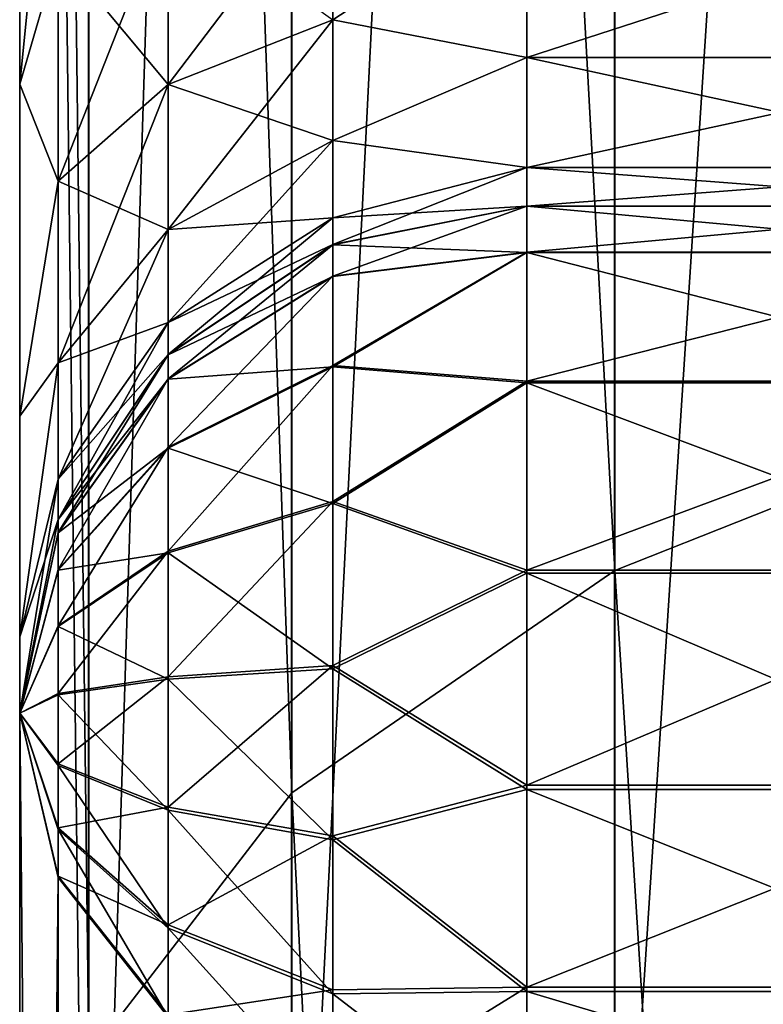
# Model space of a CAD drawing. Header units: millimetres. Extents: x -139 to 106, y -8 to 139.
# Tile 97 of 256: x -139.1 to -139.0266, y 78.1997 to 78.2968. Entities that reach past the tile are written whole.
import ezdxf

# ---------------------------------------------------------------- set-up
doc = ezdxf.new("R2010")
doc.units = ezdxf.units.MM
doc.header["$LTSCALE"] = 53.842063
for name, color, linetype in [('191', 7, 'CONTINUOUS'), ('192', 7, 'CONTINUOUS'), ('193', 7, 'CONTINUOUS'), ('194', 7, 'CONTINUOUS'), ('200', 7, 'CONTINUOUS'), ('201', 7, 'CONTINUOUS'), ('202', 7, 'CONTINUOUS'), ('203', 7, 'CONTINUOUS'), ('238', 7, 'CONTINUOUS'), ('239', 7, 'CONTINUOUS'), ('240', 7, 'CONTINUOUS'), ('241', 7, 'CONTINUOUS'), ('244', 7, 'CONTINUOUS'), ('452', 7, 'CONTINUOUS'), ('453', 7, 'CONTINUOUS'), ('464', 7, 'CONTINUOUS')]:
    doc.layers.add(name, color=color, linetype=linetype)

msp = doc.modelspace()

# ---------------------------------------------------------------- linework, layer by layer
at = {"layer": '191', "linetype": 'CONTINUOUS'}
for points in [[(-138.999972, 78.873181, -3.733686), (-138.999972, 78.258877, -4.125037), (-139.041277, 78.852873, -3.709336), (-138.999972, 78.873181, -3.733686)], [(-139.041277, 78.852873, -3.709336), (-139.041276, 78.242503, -4.097882), (-139.073138, 78.825874, -3.677752), (-139.041277, 78.852873, -3.709336)], [(-139.041277, 78.852873, -3.709336), (-138.999972, 78.258877, -4.125037), (-139.041276, 78.242503, -4.097882), (-139.041277, 78.852873, -3.709336)], [(-139.073137, 78.220597, -4.062562), (-139.093163, 78.793967, -3.641276), (-139.073138, 78.825874, -3.677752), (-139.073137, 78.220597, -4.062562)], [(-139.041276, 78.242503, -4.097882), (-139.073137, 78.220597, -4.062562), (-139.073138, 78.825874, -3.677752), (-139.041276, 78.242503, -4.097882)], [(-139.093162, 78.194549, -4.021676), (-139.099972, 78.758889, -3.602903), (-139.093163, 78.793967, -3.641276), (-139.093162, 78.194549, -4.021676)], [(-139.093162, 78.194549, -4.021676), (-139.093163, 78.793967, -3.641276), (-139.073137, 78.220597, -4.062562), (-139.093162, 78.194549, -4.021676)], [(-138.999972, 78.171121, 4.170573), (-138.999972, 78.793593, 3.792286), (-139.041303, 78.157101, 4.142149), (-138.999972, 78.171121, 4.170573)], [(-139.041303, 78.157101, 4.142149), (-138.999972, 78.793593, 3.792286), (-139.041301, 78.775391, 3.76634), (-139.041303, 78.157101, 4.142149)], [(-139.041303, 78.157101, 4.142149), (-139.041301, 78.775391, 3.76634), (-139.073156, 78.138819, 4.104917), (-139.041303, 78.157101, 4.142149)], [(-139.041301, 78.775391, 3.76634), (-139.073155, 78.751677, 3.732308), (-139.073156, 78.138819, 4.104917), (-139.041301, 78.775391, 3.76634)], [(-139.099972, 78.165287, -3.978619), (-139.099972, 78.758889, -3.602903), (-139.093162, 78.194549, -4.021676), (-139.099972, 78.165287, -3.978619)], [(-139.093172, 78.724155, 3.692569), (-139.093172, 78.117608, 4.061485), (-139.073155, 78.751677, 3.732308), (-139.093172, 78.724155, 3.692569)], [(-139.073155, 78.751677, 3.732308), (-139.093172, 78.117608, 4.061485), (-139.073156, 78.138819, 4.104917), (-139.073155, 78.751677, 3.732308)], [(-139.093172, 78.724155, 3.692569), (-139.099972, 78.690799, 3.652868), (-139.093172, 78.117608, 4.061485), (-139.093172, 78.724155, 3.692569)], [(-139.099972, 78.690799, 3.652868), (-139.099972, 78.090169, 4.017415), (-139.093172, 78.117608, 4.061485), (-139.099972, 78.690799, 3.652868)], [(-138.999972, 78.258877, -4.125037), (-138.999972, 77.591228, -4.41618), (-139.041276, 78.242503, -4.097882), (-138.999972, 78.258877, -4.125037)], [(-139.041276, 78.242503, -4.097882), (-139.041274, 77.579163, -4.386849), (-139.073137, 78.220597, -4.062562), (-139.041276, 78.242503, -4.097882)], [(-139.041276, 78.242503, -4.097882), (-138.999972, 77.591228, -4.41618), (-139.041274, 77.579163, -4.386849), (-139.041276, 78.242503, -4.097882)], [(-139.073135, 77.56286, -4.348607), (-139.093162, 78.194549, -4.021676), (-139.073137, 78.220597, -4.062562), (-139.073135, 77.56286, -4.348607)], [(-139.041274, 77.579163, -4.386849), (-139.073135, 77.56286, -4.348607), (-139.073137, 78.220597, -4.062562), (-139.041274, 77.579163, -4.386849)]]:
    msp.add_3dface(points, dxfattribs=at)
at = {"layer": '192', "linetype": 'CONTINUOUS'}
for points in [[(-139.099972, 78.758889, -3.602903), (-139.099972, 78.165287, -3.978619), (-139.099972, 78.32846, -0.939482), (-139.099972, 78.758889, -3.602903)], [(-139.099972, 78.090169, 4.017415), (-139.099972, 78.690799, 3.652868), (-139.099972, 78.22846, 0.812548), (-139.099972, 78.090169, 4.017415)], [(-139.099972, 78.22846, 0.812548), (-139.099972, 78.690799, 3.652868), (-139.099972, 78.235964, 0.850539), (-139.099972, 78.22846, 0.812548)], [(-139.099972, 78.235964, 0.850539), (-139.099972, 78.690799, 3.652868), (-139.099972, 78.257751, 0.883256), (-139.099972, 78.235964, 0.850539)], [(-139.099972, 78.257751, 0.883256), (-139.099972, 78.690799, 3.652868), (-139.099972, 78.290468, 0.905041), (-139.099972, 78.257751, 0.883256)], [(-139.099972, 78.290468, 0.905041), (-139.099972, 78.690799, 3.652868), (-139.099972, 78.32846, 0.912543), (-139.099972, 78.290468, 0.905041)], [(-139.099972, 78.32846, -0.939482), (-139.099972, 78.165287, -3.978619), (-139.099972, 78.290469, -0.931981), (-139.099972, 78.32846, -0.939482)], [(-139.099972, 78.290469, -0.931981), (-139.099972, 78.165287, -3.978619), (-139.099972, 78.257751, -0.910195), (-139.099972, 78.290469, -0.931981)], [(-139.099972, 78.257751, -0.910195), (-139.099972, 78.165287, -3.978619), (-139.099972, 78.235964, -0.877479), (-139.099972, 78.257751, -0.910195)], [(-139.099972, 78.165287, -3.978619), (-139.099972, 78.22846, -0.839488), (-139.099972, 78.235964, -0.877479), (-139.099972, 78.165287, -3.978619)], [(-139.099972, 78.228431, 0.246767), (-139.099972, 78.090169, 4.017415), (-139.099972, 78.22846, 0.812548), (-139.099972, 78.228431, 0.246767)], [(-139.099972, 78.22846, -0.839488), (-139.099972, 78.165287, -3.978619), (-139.099972, 78.228431, -0.296019), (-139.099972, 78.22846, -0.839488)], [(-139.099972, 77.840853, 0.865621), (-139.099972, 78.090169, 4.017415), (-139.099972, 78.228431, 0.246767), (-139.099972, 77.840853, 0.865621)], [(-139.099972, 78.228431, -0.296019), (-139.099972, 78.165287, -3.978619), (-139.099972, 77.843844, -0.893601), (-139.099972, 78.228431, -0.296019)]]:
    msp.add_3dface(points, dxfattribs=at)
at = {"layer": '193', "linetype": 'CONTINUOUS'}
for points in [[(-139.049972, 78.27846, -0.839485), (-139.069106, 78.274654, -0.839485), (-139.049972, 78.278431, -0.296016), (-139.049972, 78.27846, -0.839485)], [(-139.049972, 78.278431, -0.296016), (-139.069106, 78.274654, -0.839485), (-139.069106, 78.274625, -0.296016), (-139.049972, 78.278431, -0.296016)], [(-139.069106, 78.274654, -0.839485), (-139.085341, 78.263801, -0.839486), (-139.069106, 78.274625, -0.296016), (-139.069106, 78.274654, -0.839485)], [(-139.069106, 78.274625, -0.296016), (-139.085341, 78.263801, -0.839486), (-139.085341, 78.263773, -0.296017), (-139.069106, 78.274625, -0.296016)], [(-139.085341, 78.263801, -0.839486), (-139.096181, 78.247558, -0.839487), (-139.085341, 78.263773, -0.296017), (-139.085341, 78.263801, -0.839486)], [(-139.085341, 78.263773, -0.296017), (-139.096181, 78.247558, -0.839487), (-139.096181, 78.247529, -0.296018), (-139.085341, 78.263773, -0.296017)], [(-139.096181, 78.247558, -0.839487), (-139.099972, 78.22846, -0.839488), (-139.096181, 78.247529, -0.296018), (-139.096181, 78.247558, -0.839487)], [(-139.099972, 78.22846, -0.839488), (-139.099972, 78.228431, -0.296019), (-139.096181, 78.247529, -0.296018), (-139.099972, 78.22846, -0.839488)]]:
    msp.add_3dface(points, dxfattribs=at)
at = {"layer": '194', "linetype": 'CONTINUOUS'}
for points in [[(-139.099972, 78.32846, -0.939482), (-139.099972, 78.290469, -0.931981), (-139.096181, 78.32846, -0.920385), (-139.099972, 78.32846, -0.939482)], [(-139.096181, 78.32846, -0.920385), (-139.099972, 78.290469, -0.931981), (-139.096181, 78.303461, -0.916425), (-139.096181, 78.32846, -0.920385)], [(-139.085341, 78.30848, -0.900977), (-139.085341, 78.290456, -0.891793), (-139.069106, 78.311834, -0.890655), (-139.085341, 78.30848, -0.900977)], [(-139.069106, 78.311834, -0.890655), (-139.085341, 78.290456, -0.891793), (-139.069106, 78.296834, -0.883013), (-139.069106, 78.311834, -0.890655)], [(-139.069106, 78.311834, -0.890655), (-139.069106, 78.296834, -0.883013), (-139.049972, 78.309326, -0.885677), (-139.069106, 78.311834, -0.890655)], [(-139.049972, 78.309326, -0.885677), (-139.069106, 78.296834, -0.883013), (-139.049972, 78.293106, -0.874839), (-139.049972, 78.309326, -0.885677)], [(-139.096181, 78.303461, -0.916425), (-139.096181, 78.280908, -0.904935), (-139.085341, 78.30848, -0.900977), (-139.096181, 78.303461, -0.916425)], [(-139.085341, 78.30848, -0.900977), (-139.096181, 78.280908, -0.904935), (-139.085341, 78.290456, -0.891793), (-139.085341, 78.30848, -0.900977)], [(-139.096181, 78.303461, -0.916425), (-139.099972, 78.290469, -0.931981), (-139.096181, 78.280908, -0.904935), (-139.096181, 78.303461, -0.916425)], [(-139.085341, 78.290456, -0.891793), (-139.085341, 78.276151, -0.877489), (-139.069106, 78.296834, -0.883013), (-139.085341, 78.290456, -0.891793)], [(-139.069106, 78.296834, -0.883013), (-139.085341, 78.276151, -0.877489), (-139.069106, 78.284931, -0.87111), (-139.069106, 78.296834, -0.883013)], [(-139.069106, 78.296834, -0.883013), (-139.069106, 78.284931, -0.87111), (-139.049972, 78.293106, -0.874839), (-139.069106, 78.296834, -0.883013)], [(-139.049972, 78.293106, -0.874839), (-139.069106, 78.284931, -0.87111), (-139.049972, 78.282267, -0.858618), (-139.049972, 78.293106, -0.874839)], [(-139.099972, 78.290469, -0.931981), (-139.099972, 78.257751, -0.910195), (-139.096181, 78.280908, -0.904935), (-139.099972, 78.290469, -0.931981)], [(-139.096181, 78.280908, -0.904935), (-139.096181, 78.26301, -0.887038), (-139.085341, 78.290456, -0.891793), (-139.096181, 78.280908, -0.904935)], [(-139.085341, 78.290456, -0.891793), (-139.096181, 78.26301, -0.887038), (-139.085341, 78.276151, -0.877489), (-139.085341, 78.290456, -0.891793)], [(-139.085341, 78.276151, -0.877489), (-139.085341, 78.266967, -0.859466), (-139.069106, 78.284931, -0.87111), (-139.085341, 78.276151, -0.877489)], [(-139.069106, 78.284931, -0.87111), (-139.085341, 78.266967, -0.859466), (-139.069106, 78.277288, -0.856112), (-139.069106, 78.284931, -0.87111)], [(-139.069106, 78.284931, -0.87111), (-139.069106, 78.277288, -0.856112), (-139.049972, 78.282267, -0.858618), (-139.069106, 78.284931, -0.87111)], [(-139.069106, 78.274654, -0.839485), (-139.049972, 78.27846, -0.839485), (-139.049972, 78.282267, -0.858618), (-139.069106, 78.274654, -0.839485)], [(-139.069106, 78.277288, -0.856112), (-139.069106, 78.274654, -0.839485), (-139.049972, 78.282267, -0.858618), (-139.069106, 78.277288, -0.856112)], [(-139.096181, 78.280908, -0.904935), (-139.099972, 78.257751, -0.910195), (-139.096181, 78.26301, -0.887038), (-139.096181, 78.280908, -0.904935)], [(-139.085341, 78.263801, -0.839486), (-139.069106, 78.274654, -0.839485), (-139.069106, 78.277288, -0.856112), (-139.085341, 78.263801, -0.839486)], [(-139.085341, 78.266967, -0.859466), (-139.085341, 78.263801, -0.839486), (-139.069106, 78.277288, -0.856112), (-139.085341, 78.266967, -0.859466)], [(-139.096181, 78.26301, -0.887038), (-139.096181, 78.251519, -0.864486), (-139.085341, 78.276151, -0.877489), (-139.096181, 78.26301, -0.887038)], [(-139.085341, 78.276151, -0.877489), (-139.096181, 78.251519, -0.864486), (-139.085341, 78.266967, -0.859466), (-139.085341, 78.276151, -0.877489)], [(-139.096181, 78.247558, -0.839487), (-139.085341, 78.263801, -0.839486), (-139.085341, 78.266967, -0.859466), (-139.096181, 78.247558, -0.839487)], [(-139.096181, 78.251519, -0.864486), (-139.096181, 78.247558, -0.839487), (-139.085341, 78.266967, -0.859466), (-139.096181, 78.251519, -0.864486)], [(-139.099972, 78.257751, -0.910195), (-139.099972, 78.235964, -0.877479), (-139.096181, 78.26301, -0.887038), (-139.099972, 78.257751, -0.910195)], [(-139.096181, 78.26301, -0.887038), (-139.099972, 78.235964, -0.877479), (-139.096181, 78.251519, -0.864486), (-139.096181, 78.26301, -0.887038)], [(-139.099972, 78.235964, -0.877479), (-139.099972, 78.22846, -0.839488), (-139.096181, 78.251519, -0.864486), (-139.099972, 78.235964, -0.877479)], [(-139.099972, 78.22846, -0.839488), (-139.096181, 78.247558, -0.839487), (-139.096181, 78.251519, -0.864486), (-139.099972, 78.22846, -0.839488)]]:
    msp.add_3dface(points, dxfattribs=at)
at = {"layer": '200', "linetype": 'CONTINUOUS'}
for points in [[(-139.099972, 78.290468, 0.905041), (-139.099972, 78.32846, 0.912543), (-139.096181, 78.303461, 0.889486), (-139.099972, 78.290468, 0.905041)], [(-139.049972, 78.293106, 0.847899), (-139.069106, 78.296835, 0.856074), (-139.049972, 78.309326, 0.858737), (-139.049972, 78.293106, 0.847899)], [(-139.085341, 78.290456, 0.864854), (-139.096181, 78.303461, 0.889486), (-139.085341, 78.30848, 0.874037), (-139.085341, 78.290456, 0.864854)], [(-139.085341, 78.290456, 0.864854), (-139.085341, 78.30848, 0.874037), (-139.069106, 78.296835, 0.856074), (-139.085341, 78.290456, 0.864854)], [(-139.096181, 78.280908, 0.877995), (-139.099972, 78.290468, 0.905041), (-139.096181, 78.303461, 0.889486), (-139.096181, 78.280908, 0.877995)], [(-139.096181, 78.280908, 0.877995), (-139.096181, 78.303461, 0.889486), (-139.085341, 78.290456, 0.864854), (-139.096181, 78.280908, 0.877995)], [(-139.069106, 78.284931, 0.844171), (-139.085341, 78.290456, 0.864854), (-139.069106, 78.296835, 0.856074), (-139.069106, 78.284931, 0.844171)], [(-139.069106, 78.284931, 0.844171), (-139.069106, 78.296835, 0.856074), (-139.049972, 78.293106, 0.847899), (-139.069106, 78.284931, 0.844171)], [(-139.049972, 78.282267, 0.831679), (-139.069106, 78.284931, 0.844171), (-139.049972, 78.293106, 0.847899), (-139.049972, 78.282267, 0.831679)], [(-139.099972, 78.257751, 0.883256), (-139.099972, 78.290468, 0.905041), (-139.096181, 78.280908, 0.877995), (-139.099972, 78.257751, 0.883256)], [(-139.085341, 78.276151, 0.85055), (-139.096181, 78.280908, 0.877995), (-139.085341, 78.290456, 0.864854), (-139.085341, 78.276151, 0.85055)], [(-139.085341, 78.276151, 0.85055), (-139.085341, 78.290456, 0.864854), (-139.069106, 78.284931, 0.844171), (-139.085341, 78.276151, 0.85055)], [(-139.069106, 78.277288, 0.829172), (-139.085341, 78.276151, 0.85055), (-139.069106, 78.284931, 0.844171), (-139.069106, 78.277288, 0.829172)], [(-139.069106, 78.277288, 0.829172), (-139.069106, 78.284931, 0.844171), (-139.049972, 78.282267, 0.831679), (-139.069106, 78.277288, 0.829172)], [(-139.049972, 78.27846, 0.812546), (-139.069106, 78.277288, 0.829172), (-139.049972, 78.282267, 0.831679), (-139.049972, 78.27846, 0.812546)], [(-139.096181, 78.26301, 0.860098), (-139.099972, 78.257751, 0.883256), (-139.096181, 78.280908, 0.877995), (-139.096181, 78.26301, 0.860098)], [(-139.096181, 78.26301, 0.860098), (-139.096181, 78.280908, 0.877995), (-139.085341, 78.276151, 0.85055), (-139.096181, 78.26301, 0.860098)], [(-139.069106, 78.274654, 0.812546), (-139.069106, 78.277288, 0.829172), (-139.049972, 78.27846, 0.812546), (-139.069106, 78.274654, 0.812546)], [(-139.085341, 78.266967, 0.832526), (-139.085341, 78.276151, 0.85055), (-139.069106, 78.277288, 0.829172), (-139.085341, 78.266967, 0.832526)], [(-139.069106, 78.274654, 0.812546), (-139.085341, 78.266967, 0.832526), (-139.069106, 78.277288, 0.829172), (-139.069106, 78.274654, 0.812546)], [(-139.085341, 78.266967, 0.832526), (-139.096181, 78.26301, 0.860098), (-139.085341, 78.276151, 0.85055), (-139.085341, 78.266967, 0.832526)], [(-139.085341, 78.263802, 0.812547), (-139.085341, 78.266967, 0.832526), (-139.069106, 78.274654, 0.812546), (-139.085341, 78.263802, 0.812547)], [(-139.096181, 78.251519, 0.837546), (-139.096181, 78.26301, 0.860098), (-139.085341, 78.266967, 0.832526), (-139.096181, 78.251519, 0.837546)], [(-139.085341, 78.263802, 0.812547), (-139.096181, 78.251519, 0.837546), (-139.085341, 78.266967, 0.832526), (-139.085341, 78.263802, 0.812547)], [(-139.096181, 78.247558, 0.812547), (-139.096181, 78.251519, 0.837546), (-139.085341, 78.263802, 0.812547), (-139.096181, 78.247558, 0.812547)], [(-139.099972, 78.235964, 0.850539), (-139.099972, 78.257751, 0.883256), (-139.096181, 78.26301, 0.860098), (-139.099972, 78.235964, 0.850539)], [(-139.096181, 78.251519, 0.837546), (-139.099972, 78.235964, 0.850539), (-139.096181, 78.26301, 0.860098), (-139.096181, 78.251519, 0.837546)], [(-139.096181, 78.247558, 0.812547), (-139.099972, 78.235964, 0.850539), (-139.096181, 78.251519, 0.837546), (-139.096181, 78.247558, 0.812547)], [(-139.099972, 78.22846, 0.812548), (-139.099972, 78.235964, 0.850539), (-139.096181, 78.247558, 0.812547), (-139.099972, 78.22846, 0.812548)]]:
    msp.add_3dface(points, dxfattribs=at)
at = {"layer": '201', "linetype": 'CONTINUOUS'}
for points in [[(-139.069106, 78.274654, 0.812546), (-139.049972, 78.27846, 0.812546), (-139.069106, 78.274625, 0.246765), (-139.069106, 78.274654, 0.812546)], [(-139.049972, 78.27846, 0.812546), (-139.049972, 78.278431, 0.246765), (-139.069106, 78.274625, 0.246765), (-139.049972, 78.27846, 0.812546)], [(-139.085341, 78.263802, 0.812547), (-139.069106, 78.274654, 0.812546), (-139.085341, 78.263773, 0.246766), (-139.085341, 78.263802, 0.812547)], [(-139.085341, 78.263773, 0.246766), (-139.069106, 78.274654, 0.812546), (-139.069106, 78.274625, 0.246765), (-139.085341, 78.263773, 0.246766)], [(-139.096181, 78.247558, 0.812547), (-139.085341, 78.263802, 0.812547), (-139.096181, 78.247529, 0.246766), (-139.096181, 78.247558, 0.812547)], [(-139.096181, 78.247529, 0.246766), (-139.085341, 78.263802, 0.812547), (-139.085341, 78.263773, 0.246766), (-139.096181, 78.247529, 0.246766)], [(-139.099972, 78.228431, 0.246767), (-139.099972, 78.22846, 0.812548), (-139.096181, 78.247558, 0.812547), (-139.099972, 78.228431, 0.246767)], [(-139.099972, 78.228431, 0.246767), (-139.096181, 78.247558, 0.812547), (-139.096181, 78.247529, 0.246766), (-139.099972, 78.228431, 0.246767)]]:
    msp.add_3dface(points, dxfattribs=at)
at = {"layer": '202', "linetype": 'CONTINUOUS'}
for points in [[(-139.069106, 78.274625, 0.246765), (-139.049972, 78.278431, 0.246765), (-139.049972, 78.273871, 0.225906), (-139.069106, 78.274625, 0.246765)], [(-139.085341, 78.263773, 0.246766), (-139.069106, 78.274625, 0.246765), (-139.069106, 78.271517, 0.23011), (-139.085341, 78.263773, 0.246766)], [(-139.069106, 78.274625, 0.246765), (-139.049972, 78.273871, 0.225906), (-139.069106, 78.271517, 0.23011), (-139.069106, 78.274625, 0.246765)], [(-139.049972, 78.273871, 0.225906), (-139.049972, 78.261026, 0.208852), (-139.069106, 78.262613, 0.215695), (-139.049972, 78.273871, 0.225906)], [(-139.069106, 78.271517, 0.23011), (-139.049972, 78.273871, 0.225906), (-139.069106, 78.262613, 0.215695), (-139.069106, 78.271517, 0.23011)], [(-139.085341, 78.263773, 0.246766), (-139.069106, 78.271517, 0.23011), (-139.085341, 78.261395, 0.234023), (-139.085341, 78.263773, 0.246766)], [(-139.069106, 78.271517, 0.23011), (-139.069106, 78.262613, 0.215695), (-139.085341, 78.261395, 0.234023), (-139.069106, 78.271517, 0.23011)], [(-139.096181, 78.247529, 0.246766), (-139.085341, 78.263773, 0.246766), (-139.085341, 78.261395, 0.234023), (-139.096181, 78.247529, 0.246766)], [(-139.069106, 78.262613, 0.215695), (-139.069106, 78.249111, 0.205461), (-139.085341, 78.254583, 0.222995), (-139.069106, 78.262613, 0.215695)], [(-139.085341, 78.261395, 0.234023), (-139.069106, 78.262613, 0.215695), (-139.085341, 78.254583, 0.222995), (-139.085341, 78.261395, 0.234023)], [(-139.069106, 78.262613, 0.215695), (-139.049972, 78.261026, 0.208852), (-139.069106, 78.249111, 0.205461), (-139.069106, 78.262613, 0.215695)], [(-139.096181, 78.247529, 0.246766), (-139.085341, 78.261395, 0.234023), (-139.096181, 78.246244, 0.239881), (-139.096181, 78.247529, 0.246766)], [(-139.085341, 78.261395, 0.234023), (-139.085341, 78.254583, 0.222995), (-139.096181, 78.246244, 0.239881), (-139.085341, 78.261395, 0.234023)], [(-139.049972, 78.261026, 0.208852), (-139.049972, 78.242236, 0.198711), (-139.069106, 78.249111, 0.205461), (-139.049972, 78.261026, 0.208852)], [(-139.085341, 78.254583, 0.222995), (-139.085341, 78.244253, 0.215165), (-139.096181, 78.242563, 0.233921), (-139.085341, 78.254583, 0.222995)], [(-139.096181, 78.246244, 0.239881), (-139.085341, 78.254583, 0.222995), (-139.096181, 78.242563, 0.233921), (-139.096181, 78.246244, 0.239881)], [(-139.085341, 78.254583, 0.222995), (-139.069106, 78.249111, 0.205461), (-139.085341, 78.244253, 0.215165), (-139.085341, 78.254583, 0.222995)], [(-139.069106, 78.249111, 0.205461), (-139.069106, 78.232827, 0.200783), (-139.085341, 78.244253, 0.215165), (-139.069106, 78.249111, 0.205461)], [(-139.069106, 78.249111, 0.205461), (-139.049972, 78.242236, 0.198711), (-139.069106, 78.232827, 0.200783), (-139.069106, 78.249111, 0.205461)], [(-139.099972, 78.228431, 0.246767), (-139.096181, 78.247529, 0.246766), (-139.096181, 78.246244, 0.239881), (-139.099972, 78.228431, 0.246767)], [(-139.099972, 78.228431, 0.246767), (-139.096181, 78.246244, 0.239881), (-139.096181, 78.242563, 0.233921), (-139.099972, 78.228431, 0.246767)], [(-139.085341, 78.244253, 0.215165), (-139.085341, 78.231794, 0.211586), (-139.096181, 78.236981, 0.22969), (-139.085341, 78.244253, 0.215165)], [(-139.096181, 78.242563, 0.233921), (-139.085341, 78.244253, 0.215165), (-139.096181, 78.236981, 0.22969), (-139.096181, 78.242563, 0.233921)], [(-139.085341, 78.244253, 0.215165), (-139.069106, 78.232827, 0.200783), (-139.085341, 78.231794, 0.211586), (-139.085341, 78.244253, 0.215165)], [(-139.099972, 78.228431, 0.246767), (-139.096181, 78.242563, 0.233921), (-139.096181, 78.236981, 0.22969), (-139.099972, 78.228431, 0.246767)], [(-139.049972, 78.242236, 0.198711), (-139.049972, 78.22093, 0.197333), (-139.069106, 78.232827, 0.200783), (-139.049972, 78.242236, 0.198711)], [(-139.099972, 78.228431, 0.246767), (-139.096181, 78.236981, 0.22969), (-139.096181, 78.230249, 0.227756), (-139.099972, 78.228431, 0.246767)], [(-139.096181, 78.236981, 0.22969), (-139.085341, 78.231794, 0.211586), (-139.096181, 78.230249, 0.227756), (-139.096181, 78.236981, 0.22969)], [(-139.069106, 78.232827, 0.200783), (-139.069106, 78.215952, 0.202291), (-139.085341, 78.231794, 0.211586), (-139.069106, 78.232827, 0.200783)], [(-139.069106, 78.232827, 0.200783), (-139.049972, 78.22093, 0.197333), (-139.069106, 78.215952, 0.202291), (-139.069106, 78.232827, 0.200783)], [(-139.085341, 78.231794, 0.211586), (-139.085341, 78.218883, 0.21274), (-139.096181, 78.230249, 0.227756), (-139.085341, 78.231794, 0.211586)], [(-139.085341, 78.231794, 0.211586), (-139.069106, 78.215952, 0.202291), (-139.085341, 78.218883, 0.21274), (-139.085341, 78.231794, 0.211586)], [(-139.099972, 78.228431, 0.246767), (-139.096181, 78.230249, 0.227756), (-139.096181, 78.223272, 0.22838), (-139.099972, 78.228431, 0.246767)], [(-139.096181, 78.230249, 0.227756), (-139.085341, 78.218883, 0.21274), (-139.096181, 78.223272, 0.22838), (-139.096181, 78.230249, 0.227756)], [(-139.099972, 78.228431, 0.246767), (-139.096181, 78.223272, 0.22838), (-139.096181, 78.216989, 0.231477), (-139.099972, 78.228431, 0.246767)], [(-139.099972, 78.228431, 0.246767), (-139.096181, 78.216989, 0.231477), (-139.096181, 78.212246, 0.236631), (-139.099972, 78.228431, 0.246767)], [(-139.085341, 78.218883, 0.21274), (-139.085341, 78.207257, 0.218471), (-139.096181, 78.223272, 0.22838), (-139.085341, 78.218883, 0.21274)], [(-139.096181, 78.223272, 0.22838), (-139.085341, 78.207257, 0.218471), (-139.096181, 78.216989, 0.231477), (-139.096181, 78.223272, 0.22838)], [(-139.049972, 78.22093, 0.197333), (-139.049972, 78.200991, 0.20497), (-139.069106, 78.215952, 0.202291), (-139.049972, 78.22093, 0.197333)], [(-139.069106, 78.215952, 0.202291), (-139.069106, 78.200755, 0.209782), (-139.085341, 78.218883, 0.21274), (-139.069106, 78.215952, 0.202291)], [(-139.085341, 78.218883, 0.21274), (-139.069106, 78.200755, 0.209782), (-139.085341, 78.207257, 0.218471), (-139.085341, 78.218883, 0.21274)], [(-139.085341, 78.207257, 0.218471), (-139.085341, 78.198479, 0.228009), (-139.096181, 78.216989, 0.231477), (-139.085341, 78.207257, 0.218471)], [(-139.096181, 78.216989, 0.231477), (-139.085341, 78.198479, 0.228009), (-139.096181, 78.212246, 0.236631), (-139.096181, 78.216989, 0.231477)], [(-139.069106, 78.215952, 0.202291), (-139.049972, 78.200991, 0.20497), (-139.069106, 78.200755, 0.209782), (-139.069106, 78.215952, 0.202291)], [(-139.069106, 78.200755, 0.209782), (-139.069106, 78.189281, 0.222248), (-139.085341, 78.207257, 0.218471), (-139.069106, 78.200755, 0.209782)], [(-139.085341, 78.207257, 0.218471), (-139.069106, 78.189281, 0.222248), (-139.085341, 78.198479, 0.228009), (-139.085341, 78.207257, 0.218471)], [(-139.049972, 78.200991, 0.20497), (-139.049972, 78.186056, 0.220228), (-139.069106, 78.200755, 0.209782), (-139.049972, 78.200991, 0.20497)], [(-139.069106, 78.200755, 0.209782), (-139.049972, 78.186056, 0.220228), (-139.069106, 78.189281, 0.222248), (-139.069106, 78.200755, 0.209782)]]:
    msp.add_3dface(points, dxfattribs=at)
at = {"layer": '203', "linetype": 'CONTINUOUS'}
for points in [[(-139.099972, 77.840853, 0.865621), (-139.099972, 78.228431, 0.246767), (-139.096181, 78.212246, 0.236631), (-139.099972, 77.840853, 0.865621)], [(-139.099972, 77.840853, 0.865621), (-139.096181, 78.212246, 0.236631), (-139.096166, 77.824637, 0.855465), (-139.099972, 77.840853, 0.865621)], [(-139.096181, 78.212246, 0.236631), (-139.085341, 78.198479, 0.228009), (-139.096166, 77.824637, 0.855465), (-139.096181, 78.212246, 0.236631)]]:
    msp.add_3dface(points, dxfattribs=at)
at = {"layer": '238', "linetype": 'CONTINUOUS'}
for points in [[(-139.099972, 78.228431, -0.296019), (-139.099972, 77.843844, -0.893601), (-139.096166, 77.827754, -0.883246), (-139.099972, 78.228431, -0.296019)], [(-139.099972, 78.228431, -0.296019), (-139.096166, 77.827754, -0.883246), (-139.096181, 78.212372, -0.285683), (-139.099972, 78.228431, -0.296019)], [(-139.096181, 78.212372, -0.285683), (-139.096166, 77.827754, -0.883246), (-139.085341, 78.198712, -0.276893), (-139.096181, 78.212372, -0.285683)]]:
    msp.add_3dface(points, dxfattribs=at)
at = {"layer": '239', "linetype": 'CONTINUOUS'}
for points in [[(-138.999972, 78.278431, -0.296016), (-139.049972, 78.278431, -0.296016), (-139.049972, 78.273914, -0.275251), (-138.999972, 78.278431, -0.296016)], [(-138.999972, 78.273913, -0.275251), (-138.999972, 78.278431, -0.296016), (-139.049972, 78.273914, -0.275251), (-138.999972, 78.273913, -0.275251)], [(-139.049972, 78.261181, -0.258237), (-138.999972, 78.273913, -0.275251), (-139.049972, 78.273914, -0.275251), (-139.049972, 78.261181, -0.258237)], [(-138.999972, 78.261181, -0.258237), (-138.999972, 78.273913, -0.275251), (-139.049972, 78.261181, -0.258237), (-138.999972, 78.261181, -0.258237)], [(-138.999972, 78.242532, -0.248049), (-138.999972, 78.261181, -0.258237), (-139.049972, 78.242532, -0.248048), (-138.999972, 78.242532, -0.248049)], [(-139.049972, 78.242532, -0.248048), (-138.999972, 78.261181, -0.258237), (-139.049972, 78.261181, -0.258237), (-139.049972, 78.242532, -0.248048)], [(-138.999972, 78.221336, -0.246525), (-138.999972, 78.242532, -0.248049), (-139.049972, 78.221336, -0.246525), (-138.999972, 78.221336, -0.246525)], [(-139.049972, 78.221336, -0.246525), (-138.999972, 78.242532, -0.248049), (-139.049972, 78.242532, -0.248048), (-139.049972, 78.221336, -0.246525)], [(-138.999972, 78.201422, -0.253943), (-138.999972, 78.221336, -0.246525), (-139.049972, 78.201421, -0.253942), (-138.999972, 78.201422, -0.253943)], [(-139.049972, 78.201421, -0.253942), (-138.999972, 78.221336, -0.246525), (-139.049972, 78.221336, -0.246525), (-139.049972, 78.201421, -0.253942)], [(-138.999972, 78.201422, -0.253943), (-139.049972, 78.186386, -0.26896), (-138.999972, 78.186386, -0.26896), (-138.999972, 78.201422, -0.253943)], [(-139.049972, 78.186386, -0.26896), (-138.999972, 78.201422, -0.253943), (-139.049972, 78.201421, -0.253942), (-139.049972, 78.186386, -0.26896)]]:
    msp.add_3dface(points, dxfattribs=at)
at = {"layer": '240', "linetype": 'CONTINUOUS'}
for points in [[(-139.049972, 78.278431, -0.296016), (-139.069106, 78.274625, -0.296016), (-139.069106, 78.271547, -0.279437), (-139.049972, 78.278431, -0.296016)], [(-139.049972, 78.273914, -0.275251), (-139.049972, 78.278431, -0.296016), (-139.069106, 78.271547, -0.279437), (-139.049972, 78.273914, -0.275251)], [(-139.069106, 78.274625, -0.296016), (-139.085341, 78.263773, -0.296017), (-139.085341, 78.261417, -0.283333), (-139.069106, 78.274625, -0.296016)], [(-139.069106, 78.271547, -0.279437), (-139.069106, 78.274625, -0.296016), (-139.085341, 78.261417, -0.283333), (-139.069106, 78.271547, -0.279437)], [(-139.049972, 78.261181, -0.258237), (-139.049972, 78.273914, -0.275251), (-139.069106, 78.262723, -0.265067), (-139.049972, 78.261181, -0.258237)], [(-139.069106, 78.262723, -0.265067), (-139.049972, 78.273914, -0.275251), (-139.069106, 78.271547, -0.279437), (-139.069106, 78.262723, -0.265067)], [(-139.069106, 78.262723, -0.265067), (-139.069106, 78.271547, -0.279437), (-139.085341, 78.254666, -0.272339), (-139.069106, 78.262723, -0.265067)], [(-139.085341, 78.254666, -0.272339), (-139.069106, 78.271547, -0.279437), (-139.085341, 78.261417, -0.283333), (-139.085341, 78.254666, -0.272339)], [(-139.085341, 78.263773, -0.296017), (-139.096181, 78.247529, -0.296018), (-139.096181, 78.246256, -0.289163), (-139.085341, 78.263773, -0.296017)], [(-139.085341, 78.261417, -0.283333), (-139.085341, 78.263773, -0.296017), (-139.096181, 78.246256, -0.289163), (-139.085341, 78.261417, -0.283333)], [(-139.069106, 78.249329, -0.254822), (-139.069106, 78.262723, -0.265067), (-139.085341, 78.244419, -0.264501), (-139.069106, 78.249329, -0.254822)], [(-139.085341, 78.244419, -0.264501), (-139.069106, 78.262723, -0.265067), (-139.085341, 78.254666, -0.272339), (-139.085341, 78.244419, -0.264501)], [(-139.069106, 78.249329, -0.254822), (-139.049972, 78.261181, -0.258237), (-139.069106, 78.262723, -0.265067), (-139.069106, 78.249329, -0.254822)], [(-139.085341, 78.254666, -0.272339), (-139.085341, 78.261417, -0.283333), (-139.096181, 78.242608, -0.283223), (-139.085341, 78.254666, -0.272339)], [(-139.096181, 78.242608, -0.283223), (-139.085341, 78.261417, -0.283333), (-139.096181, 78.246256, -0.289163), (-139.096181, 78.242608, -0.283223)], [(-139.049972, 78.242532, -0.248048), (-139.049972, 78.261181, -0.258237), (-139.069106, 78.249329, -0.254822), (-139.049972, 78.242532, -0.248048)], [(-139.085341, 78.244419, -0.264501), (-139.085341, 78.254666, -0.272339), (-139.096181, 78.237071, -0.278987), (-139.085341, 78.244419, -0.264501)], [(-139.096181, 78.237071, -0.278987), (-139.085341, 78.254666, -0.272339), (-139.096181, 78.242608, -0.283223), (-139.096181, 78.237071, -0.278987)], [(-139.069106, 78.233151, -0.250067), (-139.069106, 78.249329, -0.254822), (-139.085341, 78.232042, -0.260862), (-139.069106, 78.233151, -0.250067)], [(-139.085341, 78.232042, -0.260862), (-139.069106, 78.249329, -0.254822), (-139.085341, 78.244419, -0.264501), (-139.085341, 78.232042, -0.260862)], [(-139.069106, 78.233151, -0.250067), (-139.049972, 78.242532, -0.248048), (-139.069106, 78.249329, -0.254822), (-139.069106, 78.233151, -0.250067)], [(-139.096181, 78.247529, -0.296018), (-139.099972, 78.228431, -0.296019), (-139.096181, 78.246256, -0.289163), (-139.096181, 78.247529, -0.296018)], [(-139.099972, 78.228431, -0.296019), (-139.096181, 78.242608, -0.283223), (-139.096181, 78.246256, -0.289163), (-139.099972, 78.228431, -0.296019)], [(-139.085341, 78.232042, -0.260862), (-139.085341, 78.244419, -0.264501), (-139.096181, 78.230382, -0.277021), (-139.085341, 78.232042, -0.260862)], [(-139.096181, 78.230382, -0.277021), (-139.085341, 78.244419, -0.264501), (-139.096181, 78.237071, -0.278987), (-139.096181, 78.230382, -0.277021)], [(-139.099972, 78.228431, -0.296019), (-139.096181, 78.237071, -0.278987), (-139.096181, 78.242608, -0.283223), (-139.099972, 78.228431, -0.296019)], [(-139.049972, 78.221336, -0.246525), (-139.049972, 78.242532, -0.248048), (-139.069106, 78.233151, -0.250067), (-139.049972, 78.221336, -0.246525)], [(-139.099972, 78.228431, -0.296019), (-139.096181, 78.230382, -0.277021), (-139.096181, 78.237071, -0.278987), (-139.099972, 78.228431, -0.296019)], [(-139.069106, 78.216344, -0.251434), (-139.069106, 78.233151, -0.250067), (-139.085341, 78.219183, -0.261909), (-139.069106, 78.216344, -0.251434)], [(-139.085341, 78.219183, -0.261909), (-139.069106, 78.233151, -0.250067), (-139.085341, 78.232042, -0.260862), (-139.085341, 78.219183, -0.261909)], [(-139.069106, 78.216344, -0.251434), (-139.049972, 78.221336, -0.246525), (-139.069106, 78.233151, -0.250067), (-139.069106, 78.216344, -0.251434)], [(-139.085341, 78.219183, -0.261909), (-139.085341, 78.232042, -0.260862), (-139.096181, 78.223434, -0.277586), (-139.085341, 78.219183, -0.261909)], [(-139.096181, 78.223434, -0.277586), (-139.085341, 78.232042, -0.260862), (-139.096181, 78.230382, -0.277021), (-139.096181, 78.223434, -0.277586)], [(-139.099972, 78.228431, -0.296019), (-139.096181, 78.223434, -0.277586), (-139.096181, 78.230382, -0.277021), (-139.099972, 78.228431, -0.296019)], [(-139.099972, 78.228431, -0.296019), (-139.096181, 78.212372, -0.285683), (-139.096181, 78.217151, -0.280608), (-139.099972, 78.228431, -0.296019)], [(-139.099972, 78.228431, -0.296019), (-139.096181, 78.217151, -0.280608), (-139.096181, 78.223434, -0.277586), (-139.099972, 78.228431, -0.296019)], [(-139.096181, 78.217151, -0.280608), (-139.085341, 78.219183, -0.261909), (-139.096181, 78.223434, -0.277586), (-139.096181, 78.217151, -0.280608)], [(-139.049972, 78.201421, -0.253942), (-139.049972, 78.221336, -0.246525), (-139.069106, 78.216344, -0.251434), (-139.049972, 78.201421, -0.253942)], [(-139.085341, 78.207557, -0.267501), (-139.085341, 78.219183, -0.261909), (-139.096181, 78.217151, -0.280608), (-139.085341, 78.207557, -0.267501)], [(-139.085341, 78.207557, -0.267501), (-139.069106, 78.216344, -0.251434), (-139.085341, 78.219183, -0.261909), (-139.085341, 78.207557, -0.267501)], [(-139.096181, 78.212372, -0.285683), (-139.085341, 78.207557, -0.267501), (-139.096181, 78.217151, -0.280608), (-139.096181, 78.212372, -0.285683)], [(-139.069106, 78.201147, -0.258743), (-139.069106, 78.216344, -0.251434), (-139.085341, 78.207557, -0.267501), (-139.069106, 78.201147, -0.258743)], [(-139.069106, 78.201147, -0.258743), (-139.049972, 78.201421, -0.253942), (-139.069106, 78.216344, -0.251434), (-139.069106, 78.201147, -0.258743)], [(-139.096181, 78.212372, -0.285683), (-139.085341, 78.198712, -0.276893), (-139.085341, 78.207557, -0.267501), (-139.096181, 78.212372, -0.285683)], [(-139.085341, 78.198712, -0.276893), (-139.069106, 78.201147, -0.258743), (-139.085341, 78.207557, -0.267501), (-139.085341, 78.198712, -0.276893)], [(-139.085341, 78.198712, -0.276893), (-139.069106, 78.189586, -0.271019), (-139.069106, 78.201147, -0.258743), (-139.085341, 78.198712, -0.276893)], [(-139.069106, 78.189586, -0.271019), (-139.049972, 78.186386, -0.26896), (-139.049972, 78.201421, -0.253942), (-139.069106, 78.189586, -0.271019)], [(-139.069106, 78.189586, -0.271019), (-139.049972, 78.201421, -0.253942), (-139.069106, 78.201147, -0.258743), (-139.069106, 78.189586, -0.271019)]]:
    msp.add_3dface(points, dxfattribs=at)
at = {"layer": '241', "linetype": 'CONTINUOUS'}
for points in [[(-139.049972, 78.309326, -0.885677), (-139.049972, 78.293106, -0.874839), (-138.999972, 78.30933, -0.885678), (-139.049972, 78.309326, -0.885677)], [(-138.999972, 78.30933, -0.885678), (-139.049972, 78.293106, -0.874839), (-138.999972, 78.293106, -0.874838), (-138.999972, 78.30933, -0.885678)], [(-139.049972, 78.293106, -0.874839), (-139.049972, 78.282267, -0.858618), (-138.999972, 78.293106, -0.874838), (-139.049972, 78.293106, -0.874839)], [(-138.999972, 78.293106, -0.874838), (-139.049972, 78.282267, -0.858618), (-138.999972, 78.282266, -0.858614), (-138.999972, 78.293106, -0.874838)], [(-139.049972, 78.282267, -0.858618), (-139.049972, 78.27846, -0.839485), (-138.999972, 78.282266, -0.858614), (-139.049972, 78.282267, -0.858618)], [(-139.049972, 78.27846, -0.839485), (-138.999972, 78.27846, -0.839485), (-138.999972, 78.282266, -0.858614), (-139.049972, 78.27846, -0.839485)]]:
    msp.add_3dface(points, dxfattribs=at)
at = {"layer": '244', "linetype": 'CONTINUOUS'}
for points in [[(-138.999972, 78.293106, 0.847899), (-139.049972, 78.309326, 0.858737), (-138.999972, 78.309331, 0.858738), (-138.999972, 78.293106, 0.847899)], [(-139.049972, 78.293106, 0.847899), (-139.049972, 78.309326, 0.858737), (-138.999972, 78.293106, 0.847899), (-139.049972, 78.293106, 0.847899)], [(-139.049972, 78.282267, 0.831679), (-139.049972, 78.293106, 0.847899), (-138.999972, 78.282266, 0.831675), (-139.049972, 78.282267, 0.831679)], [(-138.999972, 78.282266, 0.831675), (-139.049972, 78.293106, 0.847899), (-138.999972, 78.293106, 0.847899), (-138.999972, 78.282266, 0.831675)], [(-139.049972, 78.27846, 0.812546), (-139.049972, 78.282267, 0.831679), (-138.999972, 78.27846, 0.812546), (-139.049972, 78.27846, 0.812546)], [(-138.999972, 78.27846, 0.812546), (-139.049972, 78.282267, 0.831679), (-138.999972, 78.282266, 0.831675), (-138.999972, 78.27846, 0.812546)]]:
    msp.add_3dface(points, dxfattribs=at)
at = {"layer": '452', "linetype": 'CONTINUOUS'}
for points in [[(-139.049972, 78.278431, 0.246765), (-139.049972, 78.27846, 0.812546), (-138.999972, 78.278431, 0.246765), (-139.049972, 78.278431, 0.246765)], [(-139.049972, 78.27846, 0.812546), (-138.999972, 78.27846, 0.812546), (-138.999972, 78.278431, 0.246765), (-139.049972, 78.27846, 0.812546)]]:
    msp.add_3dface(points, dxfattribs=at)
at = {"layer": '453', "linetype": 'CONTINUOUS'}
for points in [[(-139.049972, 78.273871, 0.225906), (-139.049972, 78.278431, 0.246765), (-138.999972, 78.27387, 0.225907), (-139.049972, 78.273871, 0.225906)], [(-139.049972, 78.278431, 0.246765), (-138.999972, 78.278431, 0.246765), (-138.999972, 78.27387, 0.225907), (-139.049972, 78.278431, 0.246765)], [(-139.049972, 78.261026, 0.208852), (-139.049972, 78.273871, 0.225906), (-138.999972, 78.261026, 0.208852), (-139.049972, 78.261026, 0.208852)], [(-139.049972, 78.273871, 0.225906), (-138.999972, 78.27387, 0.225907), (-138.999972, 78.261026, 0.208852), (-139.049972, 78.273871, 0.225906)], [(-139.049972, 78.242236, 0.198711), (-139.049972, 78.261026, 0.208852), (-138.999972, 78.242236, 0.198712), (-139.049972, 78.242236, 0.198711)], [(-139.049972, 78.261026, 0.208852), (-138.999972, 78.261026, 0.208852), (-138.999972, 78.242236, 0.198712), (-139.049972, 78.261026, 0.208852)], [(-139.049972, 78.22093, 0.197333), (-139.049972, 78.242236, 0.198711), (-138.999972, 78.22093, 0.197333), (-139.049972, 78.22093, 0.197333)], [(-139.049972, 78.242236, 0.198711), (-138.999972, 78.242236, 0.198712), (-138.999972, 78.22093, 0.197333), (-139.049972, 78.242236, 0.198711)], [(-139.049972, 78.200991, 0.20497), (-139.049972, 78.22093, 0.197333), (-138.999972, 78.200991, 0.204971), (-139.049972, 78.200991, 0.20497)], [(-139.049972, 78.22093, 0.197333), (-138.999972, 78.22093, 0.197333), (-138.999972, 78.200991, 0.204971), (-139.049972, 78.22093, 0.197333)], [(-139.049972, 78.186056, 0.220228), (-139.049972, 78.200991, 0.20497), (-138.999972, 78.186056, 0.220228), (-139.049972, 78.186056, 0.220228)], [(-139.049972, 78.200991, 0.20497), (-138.999972, 78.200991, 0.204971), (-138.999972, 78.186056, 0.220228), (-139.049972, 78.200991, 0.20497)]]:
    msp.add_3dface(points, dxfattribs=at)
at = {"layer": '464', "linetype": 'CONTINUOUS'}
for points in [[(-139.049972, 78.27846, -0.839485), (-139.049972, 78.278431, -0.296016), (-138.999972, 78.27846, -0.839485), (-139.049972, 78.27846, -0.839485)], [(-139.049972, 78.278431, -0.296016), (-138.999972, 78.278431, -0.296016), (-138.999972, 78.27846, -0.839485), (-139.049972, 78.278431, -0.296016)]]:
    msp.add_3dface(points, dxfattribs=at)

doc.saveas('drawing.dxf')
